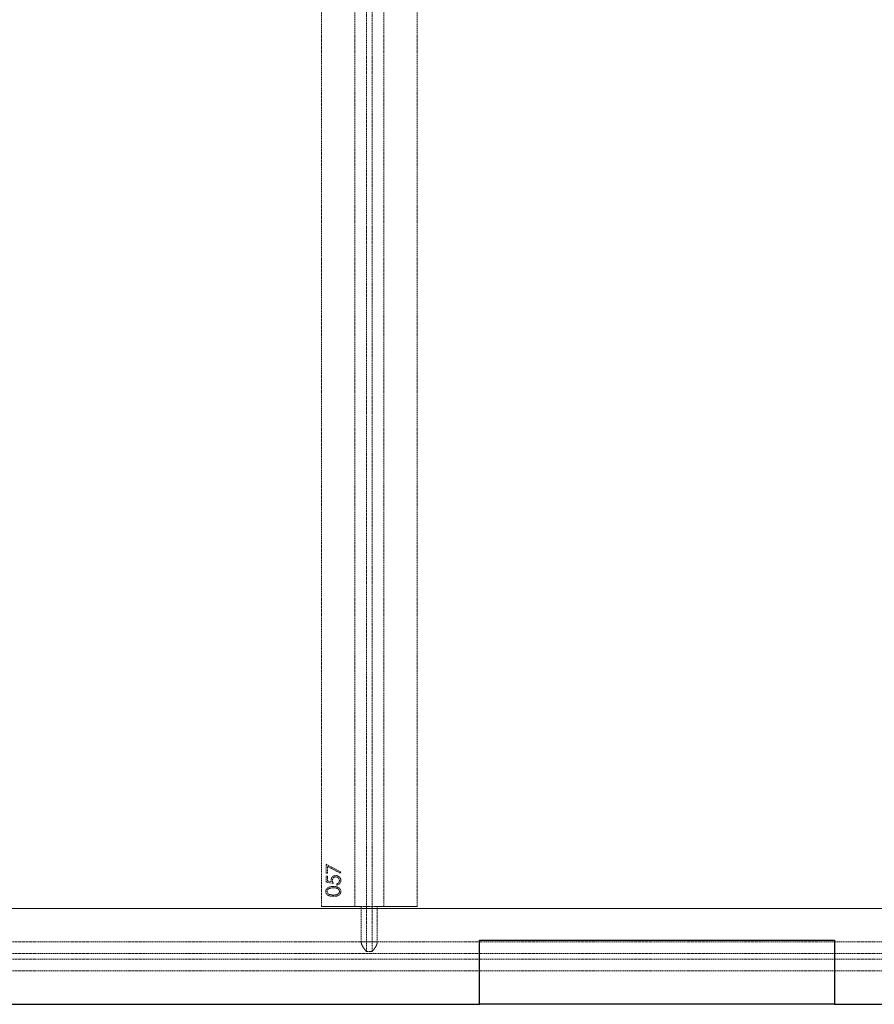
# Model space of a CAD drawing. Header units: millimetres. Extents: x -2922 to 3296, y -1758 to 2616.
# Tile 7 of 26: x -2032 to -1141, y -1758 to -732. Entities that reach past the tile are written whole.
import ezdxf

# ---------------------------------------------------------------- set-up
doc = ezdxf.new("R2010")
doc.units = ezdxf.units.MM
doc.linetypes.add('HIDDEN', pattern=[1.905, 1.27, -0.635])
doc.layers.add('CAILLEBOTIS', color=1, linetype='Continuous', lineweight=25)

msp = doc.modelspace()

# ---------------------------------------------------------------- linework, layer by layer
at = {"color": 7, "linetype": 'HIDDEN', "lineweight": 18}
for p, q in [((-1670.2, 285), (-1670.2, -1703.5)), ((-1664.2, 285), (-1664.2, -1703.5)), ((-1717.2, 234.5), (-1717.2, -1656.5)), ((-1682.2, 234.5), (-1682.2, -1656.5)), ((-1652.2, 234.5), (-1652.2, -1656.5)), ((-1617.2, 234.5), (-1617.2, -1656.5)), ((-1712.2, -1612.6), (-1696.9, -1620.5)), ((-1712.2, -1621.9), (-1712.2, -1612.6)), ((-1710.7, -1614.9), (-1710.7, -1621.9)), ((-1697.5, -1621.7), (-1710.7, -1614.9)), ((-1696.9, -1620.5), (-1697.5, -1621.7)), ((-1710.7, -1621.9), (-1712.2, -1621.9)), ((-1712.2, -1624.9), (-1710.7, -1624.9)), ((-1712.2, -1631.1), (-1712.2, -1624.9)), ((-1704.7, -1632.6), (-1712.2, -1631.1)), ((-1710.7, -1624.9), (-1710.7, -1630)), ((-1710.7, -1630), (-1706.8, -1630.9)), ((-1701.1, -1634.2), (-1701.1, -1632.8)), ((3187.8, -1658.5), (-2922.2, -1658.5)), ((-97.2, -1658.5), (-2637.2, -1658.5)), ((-1617.2, -1656.5), (-1717.2, -1656.5)), ((-1717.2, -1656.5), (-1682.2, -1656.5)), ((-1682.2, -1656.5), (-1675.6, -1656.5)), ((-1675.6, -1656.5), (-1682.2, -1656.5)), ((-1675.6, -1656.5), (-1675.6, -1693.5)), ((-1658.9, -1656.5), (-1675.6, -1656.5)), ((-1658.9, -1693.5), (-1658.9, -1656.5)), ((-1658.9, -1656.5), (-1652.2, -1656.5)), ((-1652.2, -1656.5), (-1658.9, -1656.5)), ((-1652.2, -1656.5), (-1617.2, -1656.5)), ((3187.8, -1693.5), (-2922.2, -1693.5)), ((-1658.9, -1693.5), (-1675.6, -1693.5)), ((3187.8, -1705.5), (-2922.2, -1705.5)), ((3187.8, -1711.5), (-2922.2, -1711.5)), ((-1664.2, -1703.5), (-1670.2, -1703.5)), ((3187.8, -1723.5), (-2922.2, -1723.5)), ((3187.8, -1758.5), (-2922.2, -1758.5)), ((-1552.3, -1758.5), (-2637.2, -1758.5)), ((-97.2, -1758.5), (-1182.3, -1758.5))]:
    msp.add_line(p, q, dxfattribs=at)
at = {"color": 7, "linetype": 'Continuous', "lineweight": 25}
msp.add_line((-1182.3, -1758.5), (-1552.3, -1758.5), dxfattribs=at)
at = {"color": 7, "linetype": 'HIDDEN', "lineweight": 18}
for points, knots in [([(-1707, -1629.1), (-1707, -1628.9), (-1707, -1628.6), (-1707, -1628.1), (-1706.9, -1627.6), (-1706.7, -1627.2), (-1706.5, -1626.8), (-1706.3, -1626.4), (-1706, -1626), (-1705.7, -1625.7), (-1705.3, -1625.4), (-1704.9, -1625.1), (-1704.5, -1624.9), (-1704.1, -1624.7), (-1703.6, -1624.5), (-1703.2, -1624.4), (-1702.7, -1624.4), (-1702.3, -1624.4), (-1702.1, -1624.4)], [0, 0, 0, 0, 0.0658, 0.12938, 0.190783, 0.251293, 0.31082, 0.37037, 0.43076, 0.492598, 0.554813, 0.61609, 0.676931, 0.738289, 0.800784, 0.864793, 0.931053, 1, 1, 1, 1]), ([(-1707, -1629.1), (-1707, -1628.9), (-1707, -1628.6), (-1707, -1628.1), (-1706.9, -1627.6), (-1706.7, -1627.2), (-1706.5, -1626.8), (-1706.3, -1626.4), (-1706, -1626), (-1705.7, -1625.7), (-1705.3, -1625.4), (-1704.9, -1625.1), (-1704.5, -1624.9), (-1704.1, -1624.7), (-1703.6, -1624.5), (-1703.2, -1624.4), (-1702.7, -1624.4), (-1702.3, -1624.4), (-1702.1, -1624.4)], [0, 0, 0, 0, 0.0658, 0.12938, 0.190783, 0.251293, 0.31082, 0.37037, 0.43076, 0.492598, 0.554813, 0.61609, 0.676931, 0.738289, 0.800784, 0.864793, 0.931053, 1, 1, 1, 1]), ([(-1706.8, -1630.9), (-1706.8, -1630.7), (-1706.9, -1630.4), (-1707, -1629.9), (-1707, -1629.5), (-1707, -1629.2), (-1707, -1629.1)], [0, 0, 0, 0, 0.275068, 0.532901, 0.773973, 1, 1, 1, 1]), ([(-1706.8, -1630.9), (-1706.8, -1630.7), (-1706.9, -1630.4), (-1707, -1629.9), (-1707, -1629.5), (-1707, -1629.2), (-1707, -1629.1)], [0, 0, 0, 0, 0.275068, 0.532901, 0.773973, 1, 1, 1, 1]), ([(-1702.2, -1625.7), (-1702.3, -1625.7), (-1702.6, -1625.7), (-1702.9, -1625.8), (-1703.2, -1625.8), (-1703.5, -1626), (-1703.8, -1626.1), (-1704.1, -1626.3), (-1704.4, -1626.5), (-1704.6, -1626.7), (-1704.8, -1626.9), (-1705, -1627.2), (-1705.2, -1627.5), (-1705.3, -1627.9), (-1705.4, -1628.2), (-1705.5, -1628.6), (-1705.5, -1628.9), (-1705.5, -1629.2), (-1705.5, -1629.3)], [0, 0, 0, 0, 0.065358, 0.127389, 0.188368, 0.24723, 0.305649, 0.363332, 0.422657, 0.482689, 0.543308, 0.604132, 0.664984, 0.727232, 0.791447, 0.858042, 0.92703, 1, 1, 1, 1]), ([(-1702.2, -1625.7), (-1702.3, -1625.7), (-1702.6, -1625.7), (-1702.9, -1625.8), (-1703.2, -1625.8), (-1703.5, -1626), (-1703.8, -1626.1), (-1704.1, -1626.3), (-1704.4, -1626.5), (-1704.6, -1626.7), (-1704.8, -1626.9), (-1705, -1627.2), (-1705.2, -1627.5), (-1705.3, -1627.9), (-1705.4, -1628.2), (-1705.5, -1628.6), (-1705.5, -1628.9), (-1705.5, -1629.2), (-1705.5, -1629.3)], [0, 0, 0, 0, 0.065358, 0.127389, 0.188368, 0.24723, 0.305649, 0.363332, 0.422657, 0.482689, 0.543308, 0.604132, 0.664984, 0.727232, 0.791447, 0.858042, 0.92703, 1, 1, 1, 1]), ([(-1705.5, -1629.3), (-1705.5, -1629.4), (-1705.5, -1629.7), (-1705.5, -1630.1), (-1705.4, -1630.4), (-1705.3, -1630.8), (-1705.2, -1631.3), (-1705.1, -1631.7), (-1704.9, -1632.2), (-1704.8, -1632.5), (-1704.7, -1632.6)], [0, 0, 0, 0, 0.102203, 0.2110233, 0.3250997, 0.4465021, 0.5737877, 0.7089007, 0.8503579, 1, 1, 1, 1]), ([(-1705.5, -1629.3), (-1705.5, -1629.4), (-1705.5, -1629.7), (-1705.5, -1630.1), (-1705.4, -1630.4), (-1705.3, -1630.8), (-1705.2, -1631.3), (-1705.1, -1631.7), (-1704.9, -1632.2), (-1704.8, -1632.5), (-1704.7, -1632.6)], [0, 0, 0, 0, 0.102203, 0.2110233, 0.3250997, 0.4465021, 0.5737877, 0.7089007, 0.8503579, 1, 1, 1, 1]), ([(-1698.4, -1629.5), (-1698.4, -1629.4), (-1698.4, -1629.1), (-1698.5, -1628.8), (-1698.5, -1628.4), (-1698.7, -1628.1), (-1698.8, -1627.7), (-1699, -1627.4), (-1699.2, -1627.1), (-1699.5, -1626.8), (-1699.8, -1626.6), (-1700.1, -1626.3), (-1700.4, -1626.1), (-1700.7, -1626), (-1701.1, -1625.9), (-1701.4, -1625.8), (-1701.8, -1625.7), (-1702.1, -1625.7), (-1702.2, -1625.7)], [0, 0, 0, 0, 0.064204, 0.126419, 0.187672, 0.248041, 0.308337, 0.36969, 0.431725, 0.49597, 0.559779, 0.622313, 0.683925, 0.745104, 0.806749, 0.869093, 0.933293, 1, 1, 1, 1]), ([(-1698.4, -1629.5), (-1698.4, -1629.4), (-1698.4, -1629.1), (-1698.5, -1628.8), (-1698.5, -1628.4), (-1698.7, -1628.1), (-1698.8, -1627.7), (-1699, -1627.4), (-1699.2, -1627.1), (-1699.5, -1626.8), (-1699.8, -1626.6), (-1700.1, -1626.3), (-1700.4, -1626.1), (-1700.7, -1626), (-1701.1, -1625.9), (-1701.4, -1625.8), (-1701.8, -1625.7), (-1702.1, -1625.7), (-1702.2, -1625.7)], [0, 0, 0, 0, 0.064204, 0.126419, 0.187672, 0.248041, 0.308337, 0.36969, 0.431725, 0.49597, 0.559779, 0.622313, 0.683925, 0.745104, 0.806749, 0.869093, 0.933293, 1, 1, 1, 1]), ([(-1702.1, -1624.4), (-1702, -1624.4), (-1701.8, -1624.4), (-1701.4, -1624.4), (-1701.1, -1624.5), (-1700.7, -1624.5), (-1700.4, -1624.6), (-1700, -1624.7), (-1699.7, -1624.9), (-1699.4, -1625), (-1699.1, -1625.2), (-1698.8, -1625.4), (-1698.6, -1625.6), (-1698.3, -1625.9), (-1698.1, -1626.1), (-1697.9, -1626.3), (-1697.7, -1626.6), (-1697.5, -1626.9), (-1697.4, -1627.2), (-1697.2, -1627.5), (-1697.1, -1627.8), (-1697, -1628.2), (-1696.9, -1628.5), (-1696.9, -1628.9), (-1696.9, -1629.2), (-1696.9, -1629.5), (-1696.9, -1629.6)], [0, 0, 0, 0, 0.044016, 0.087438, 0.130124, 0.172561, 0.214218, 0.256302, 0.298444, 0.340536, 0.382404, 0.423614, 0.464223, 0.504052, 0.543842, 0.583548, 0.623078, 0.663214, 0.703538, 0.743927, 0.784532, 0.825742, 0.867752, 0.910741, 0.954912, 1, 1, 1, 1]), ([(-1702.1, -1624.4), (-1702, -1624.4), (-1701.8, -1624.4), (-1701.4, -1624.4), (-1701.1, -1624.5), (-1700.7, -1624.5), (-1700.4, -1624.6), (-1700, -1624.7), (-1699.7, -1624.9), (-1699.4, -1625), (-1699.1, -1625.2), (-1698.8, -1625.4), (-1698.6, -1625.6), (-1698.3, -1625.9), (-1698.1, -1626.1), (-1697.9, -1626.3), (-1697.7, -1626.6), (-1697.5, -1626.9), (-1697.4, -1627.2), (-1697.2, -1627.5), (-1697.1, -1627.8), (-1697, -1628.2), (-1696.9, -1628.5), (-1696.9, -1628.9), (-1696.9, -1629.2), (-1696.9, -1629.5), (-1696.9, -1629.6)], [0, 0, 0, 0, 0.044016, 0.087438, 0.130124, 0.172561, 0.214218, 0.256302, 0.298444, 0.340536, 0.382404, 0.423614, 0.464223, 0.504052, 0.543842, 0.583548, 0.623078, 0.663214, 0.703538, 0.743927, 0.784532, 0.825742, 0.867752, 0.910741, 0.954912, 1, 1, 1, 1]), ([(-1701.1, -1632.8), (-1700.9, -1632.8), (-1700.7, -1632.7), (-1700.3, -1632.6), (-1699.9, -1632.4), (-1699.6, -1632.2), (-1699.4, -1632), (-1699.1, -1631.7), (-1698.9, -1631.4), (-1698.7, -1631), (-1698.6, -1630.7), (-1698.5, -1630.3), (-1698.4, -1629.9), (-1698.4, -1629.7), (-1698.4, -1629.5)], [0, 0, 0, 0, 0.094686, 0.181992, 0.264373, 0.341639, 0.418558, 0.496448, 0.577307, 0.661447, 0.746668, 0.831367, 0.915207, 1, 1, 1, 1]), ([(-1701.1, -1632.8), (-1700.9, -1632.8), (-1700.7, -1632.7), (-1700.3, -1632.6), (-1699.9, -1632.4), (-1699.6, -1632.2), (-1699.4, -1632), (-1699.1, -1631.7), (-1698.9, -1631.4), (-1698.7, -1631), (-1698.6, -1630.7), (-1698.5, -1630.3), (-1698.4, -1629.9), (-1698.4, -1629.7), (-1698.4, -1629.5)], [0, 0, 0, 0, 0.094686, 0.181992, 0.264373, 0.341639, 0.418558, 0.496448, 0.577307, 0.661447, 0.746668, 0.831367, 0.915207, 1, 1, 1, 1]), ([(-1696.9, -1629.6), (-1696.9, -1629.7), (-1696.9, -1630), (-1696.9, -1630.5), (-1697, -1630.9), (-1697.1, -1631.3), (-1697.3, -1631.7), (-1697.5, -1632), (-1697.8, -1632.4), (-1698, -1632.7), (-1698.3, -1633), (-1698.7, -1633.2), (-1699, -1633.5), (-1699.4, -1633.7), (-1699.8, -1633.9), (-1700.2, -1634), (-1700.6, -1634.1), (-1700.9, -1634.2), (-1701.1, -1634.2)], [0, 0, 0, 0, 0.0654295, 0.1287249, 0.1902605, 0.2507566, 0.3108551, 0.3707755, 0.4318826, 0.4937988, 0.5561673, 0.6172933, 0.6786268, 0.7406781, 0.8029601, 0.8667855, 0.9323385, 1, 1, 1, 1]), ([(-1696.9, -1629.6), (-1696.9, -1629.7), (-1696.9, -1630), (-1696.9, -1630.5), (-1697, -1630.9), (-1697.1, -1631.3), (-1697.3, -1631.7), (-1697.5, -1632), (-1697.8, -1632.4), (-1698, -1632.7), (-1698.3, -1633), (-1698.7, -1633.2), (-1699, -1633.5), (-1699.4, -1633.7), (-1699.8, -1633.9), (-1700.2, -1634), (-1700.6, -1634.1), (-1700.9, -1634.2), (-1701.1, -1634.2)], [0, 0, 0, 0, 0.0654295, 0.1287249, 0.1902605, 0.2507566, 0.3108551, 0.3707755, 0.4318826, 0.4937988, 0.5561673, 0.6172933, 0.6786268, 0.7406781, 0.8029601, 0.8667855, 0.9323385, 1, 1, 1, 1]), ([(-1712.6, -1640.9), (-1712.6, -1640.8), (-1712.6, -1640.5), (-1712.6, -1640.2), (-1712.5, -1639.8), (-1712.4, -1639.5), (-1712.3, -1639.2), (-1712.1, -1638.9), (-1712, -1638.6), (-1711.8, -1638.3), (-1711.6, -1638), (-1711.3, -1637.7), (-1711, -1637.4), (-1710.7, -1637.2), (-1710.4, -1637), (-1710, -1636.8), (-1709.7, -1636.6), (-1709.3, -1636.4), (-1708.8, -1636.2), (-1708.3, -1636.1), (-1707.8, -1636), (-1707.3, -1635.9), (-1706.7, -1635.8), (-1706.1, -1635.7), (-1705.4, -1635.7), (-1705, -1635.7), (-1704.7, -1635.7)], [0, 0, 0, 0, 0.0337879, 0.0672261, 0.0998414, 0.1325454, 0.1651298, 0.1980106, 0.2312798, 0.2650439, 0.2992158, 0.3343588, 0.369695, 0.4062576, 0.4438035, 0.4829815, 0.5230849, 0.5652668, 0.6093429, 0.6563926, 0.705887, 0.7583258, 0.8138327, 0.8727952, 0.9347226, 1, 1, 1, 1]), ([(-1712.6, -1640.9), (-1712.6, -1640.8), (-1712.6, -1640.5), (-1712.6, -1640.2), (-1712.5, -1639.8), (-1712.4, -1639.5), (-1712.3, -1639.2), (-1712.1, -1638.9), (-1712, -1638.6), (-1711.8, -1638.3), (-1711.6, -1638), (-1711.3, -1637.7), (-1711, -1637.4), (-1710.7, -1637.2), (-1710.4, -1637), (-1710, -1636.8), (-1709.7, -1636.6), (-1709.3, -1636.4), (-1708.8, -1636.2), (-1708.3, -1636.1), (-1707.8, -1636), (-1707.3, -1635.9), (-1706.7, -1635.8), (-1706.1, -1635.7), (-1705.4, -1635.7), (-1705, -1635.7), (-1704.7, -1635.7)], [0, 0, 0, 0, 0.0337879, 0.0672261, 0.0998414, 0.1325454, 0.1651298, 0.1980106, 0.2312798, 0.2650439, 0.2992158, 0.3343588, 0.369695, 0.4062576, 0.4438035, 0.4829815, 0.5230849, 0.5652668, 0.6093429, 0.6563926, 0.705887, 0.7583258, 0.8138327, 0.8727952, 0.9347226, 1, 1, 1, 1]), ([(-1704.7, -1645.9), (-1705, -1645.9), (-1705.4, -1645.9), (-1706.1, -1645.9), (-1706.8, -1645.8), (-1707.4, -1645.8), (-1707.9, -1645.7), (-1708.4, -1645.6), (-1708.9, -1645.4), (-1709.3, -1645.3), (-1709.7, -1645.1), (-1710.1, -1644.9), (-1710.4, -1644.7), (-1710.8, -1644.5), (-1711, -1644.3), (-1711.3, -1644), (-1711.6, -1643.8), (-1711.8, -1643.5), (-1712, -1643.2), (-1712.2, -1642.9), (-1712.3, -1642.6), (-1712.4, -1642.3), (-1712.5, -1641.9), (-1712.6, -1641.6), (-1712.6, -1641.2), (-1712.6, -1641), (-1712.6, -1640.9)], [0, 0, 0, 0, 0.06859, 0.133236, 0.194298, 0.251261, 0.304491, 0.354209, 0.400451, 0.443378, 0.483979, 0.523213, 0.561001, 0.597856, 0.633471, 0.668265, 0.702638, 0.736825, 0.77043, 0.803572, 0.835925, 0.86847, 0.900854, 0.933471, 0.96626, 1, 1, 1, 1]), ([(-1704.7, -1645.9), (-1705, -1645.9), (-1705.4, -1645.9), (-1706.1, -1645.9), (-1706.8, -1645.8), (-1707.4, -1645.8), (-1707.9, -1645.7), (-1708.4, -1645.6), (-1708.9, -1645.4), (-1709.3, -1645.3), (-1709.7, -1645.1), (-1710.1, -1644.9), (-1710.4, -1644.7), (-1710.8, -1644.5), (-1711, -1644.3), (-1711.3, -1644), (-1711.6, -1643.8), (-1711.8, -1643.5), (-1712, -1643.2), (-1712.2, -1642.9), (-1712.3, -1642.6), (-1712.4, -1642.3), (-1712.5, -1641.9), (-1712.6, -1641.6), (-1712.6, -1641.2), (-1712.6, -1641), (-1712.6, -1640.9)], [0, 0, 0, 0, 0.06859, 0.133236, 0.194298, 0.251261, 0.304491, 0.354209, 0.400451, 0.443378, 0.483979, 0.523213, 0.561001, 0.597856, 0.633471, 0.668265, 0.702638, 0.736825, 0.77043, 0.803572, 0.835925, 0.86847, 0.900854, 0.933471, 0.96626, 1, 1, 1, 1]), ([(-1704.7, -1637.1), (-1704.9, -1637.1), (-1705.3, -1637.1), (-1705.8, -1637.1), (-1706.3, -1637.1), (-1706.7, -1637.2), (-1707.2, -1637.3), (-1707.6, -1637.3), (-1708, -1637.4), (-1708.4, -1637.6), (-1708.7, -1637.7), (-1709, -1637.8), (-1709.3, -1638), (-1709.6, -1638.2), (-1709.8, -1638.3), (-1710.1, -1638.5), (-1710.3, -1638.7), (-1710.5, -1639), (-1710.7, -1639.4), (-1710.9, -1639.9), (-1711.1, -1640.4), (-1711.1, -1640.7), (-1711.1, -1640.8)], [0, 0, 0, 0, 0.065674, 0.128473, 0.188155, 0.24508, 0.299416, 0.350785, 0.399899, 0.446624, 0.491202, 0.533319, 0.573791, 0.612461, 0.649528, 0.685459, 0.720284, 0.754012, 0.819093, 0.880506, 0.940318, 1, 1, 1, 1]), ([(-1704.7, -1637.1), (-1704.9, -1637.1), (-1705.3, -1637.1), (-1705.8, -1637.1), (-1706.3, -1637.1), (-1706.7, -1637.2), (-1707.2, -1637.3), (-1707.6, -1637.3), (-1708, -1637.4), (-1708.4, -1637.6), (-1708.7, -1637.7), (-1709, -1637.8), (-1709.3, -1638), (-1709.6, -1638.2), (-1709.8, -1638.3), (-1710.1, -1638.5), (-1710.3, -1638.7), (-1710.5, -1639), (-1710.7, -1639.4), (-1710.9, -1639.9), (-1711.1, -1640.4), (-1711.1, -1640.7), (-1711.1, -1640.8)], [0, 0, 0, 0, 0.065674, 0.128473, 0.188155, 0.24508, 0.299416, 0.350785, 0.399899, 0.446624, 0.491202, 0.533319, 0.573791, 0.612461, 0.649528, 0.685459, 0.720284, 0.754012, 0.819093, 0.880506, 0.940318, 1, 1, 1, 1]), ([(-1711.1, -1640.8), (-1711.1, -1641), (-1711.1, -1641.3), (-1710.9, -1641.8), (-1710.7, -1642.3), (-1710.5, -1642.7), (-1710.3, -1643), (-1710.1, -1643.2), (-1709.9, -1643.4), (-1709.6, -1643.5), (-1709.4, -1643.7), (-1709.1, -1643.8), (-1708.8, -1644), (-1708.5, -1644.1), (-1708.2, -1644.2), (-1707.8, -1644.3), (-1707.4, -1644.4), (-1706.9, -1644.4), (-1706.4, -1644.5), (-1705.9, -1644.5), (-1705.3, -1644.6), (-1704.9, -1644.6), (-1704.7, -1644.6)], [0, 0, 0, 0, 0.060377, 0.120865, 0.182579, 0.247626, 0.281336, 0.315119, 0.349457, 0.384606, 0.421016, 0.458237, 0.496894, 0.537315, 0.58021, 0.627167, 0.678438, 0.734024, 0.793778, 0.857736, 0.926709, 1, 1, 1, 1]), ([(-1711.1, -1640.8), (-1711.1, -1641), (-1711.1, -1641.3), (-1710.9, -1641.8), (-1710.7, -1642.3), (-1710.5, -1642.7), (-1710.3, -1643), (-1710.1, -1643.2), (-1709.9, -1643.4), (-1709.6, -1643.5), (-1709.4, -1643.7), (-1709.1, -1643.8), (-1708.8, -1644), (-1708.5, -1644.1), (-1708.2, -1644.2), (-1707.8, -1644.3), (-1707.4, -1644.4), (-1706.9, -1644.4), (-1706.4, -1644.5), (-1705.9, -1644.5), (-1705.3, -1644.6), (-1704.9, -1644.6), (-1704.7, -1644.6)], [0, 0, 0, 0, 0.060377, 0.120865, 0.182579, 0.247626, 0.281336, 0.315119, 0.349457, 0.384606, 0.421016, 0.458237, 0.496894, 0.537315, 0.58021, 0.627167, 0.678438, 0.734024, 0.793778, 0.857736, 0.926709, 1, 1, 1, 1]), ([(-1704.7, -1635.7), (-1704.5, -1635.7), (-1704.1, -1635.7), (-1703.4, -1635.7), (-1702.8, -1635.8), (-1702.2, -1635.9), (-1701.7, -1636), (-1701.1, -1636.1), (-1700.7, -1636.2), (-1700.2, -1636.4), (-1699.8, -1636.6), (-1699.4, -1636.8), (-1699.1, -1637), (-1698.8, -1637.2), (-1698.5, -1637.4), (-1698.2, -1637.7), (-1697.9, -1638), (-1697.7, -1638.2), (-1697.5, -1638.5), (-1697.3, -1638.9), (-1697.2, -1639.2), (-1697.1, -1639.5), (-1697, -1639.8), (-1696.9, -1640.2), (-1696.9, -1640.5), (-1696.9, -1640.8), (-1696.9, -1640.9)], [0, 0, 0, 0, 0.065069, 0.127067, 0.185532, 0.240785, 0.293004, 0.342556, 0.388955, 0.432815, 0.474671, 0.514821, 0.553655, 0.591479, 0.627861, 0.663639, 0.698823, 0.733433, 0.76763, 0.801074, 0.83425, 0.86697, 0.899712, 0.932696, 0.966173, 1, 1, 1, 1]), ([(-1704.7, -1635.7), (-1704.5, -1635.7), (-1704.1, -1635.7), (-1703.4, -1635.7), (-1702.8, -1635.8), (-1702.2, -1635.9), (-1701.7, -1636), (-1701.1, -1636.1), (-1700.7, -1636.2), (-1700.2, -1636.4), (-1699.8, -1636.6), (-1699.4, -1636.8), (-1699.1, -1637), (-1698.8, -1637.2), (-1698.5, -1637.4), (-1698.2, -1637.7), (-1697.9, -1638), (-1697.7, -1638.2), (-1697.5, -1638.5), (-1697.3, -1638.9), (-1697.2, -1639.2), (-1697.1, -1639.5), (-1697, -1639.8), (-1696.9, -1640.2), (-1696.9, -1640.5), (-1696.9, -1640.8), (-1696.9, -1640.9)], [0, 0, 0, 0, 0.065069, 0.127067, 0.185532, 0.240785, 0.293004, 0.342556, 0.388955, 0.432815, 0.474671, 0.514821, 0.553655, 0.591479, 0.627861, 0.663639, 0.698823, 0.733433, 0.76763, 0.801074, 0.83425, 0.86697, 0.899712, 0.932696, 0.966173, 1, 1, 1, 1]), ([(-1701, -1637.6), (-1701.1, -1637.6), (-1701.4, -1637.5), (-1701.8, -1637.4), (-1702.2, -1637.3), (-1702.7, -1637.2), (-1703.2, -1637.1), (-1703.7, -1637.1), (-1704.2, -1637.1), (-1704.6, -1637.1), (-1704.7, -1637.1)], [0, 0, 0, 0, 0.110588, 0.224542, 0.342503, 0.464324, 0.590756, 0.722227, 0.858843, 1, 1, 1, 1]), ([(-1701, -1637.6), (-1701.1, -1637.6), (-1701.4, -1637.5), (-1701.8, -1637.4), (-1702.2, -1637.3), (-1702.7, -1637.2), (-1703.2, -1637.1), (-1703.7, -1637.1), (-1704.2, -1637.1), (-1704.6, -1637.1), (-1704.7, -1637.1)], [0, 0, 0, 0, 0.110588, 0.224542, 0.342503, 0.464324, 0.590756, 0.722227, 0.858843, 1, 1, 1, 1]), ([(-1704.7, -1644.6), (-1704.5, -1644.6), (-1704.1, -1644.6), (-1703.6, -1644.5), (-1703.1, -1644.5), (-1702.6, -1644.5), (-1702.1, -1644.4), (-1701.7, -1644.3), (-1701.3, -1644.2), (-1701, -1644.1), (-1700.7, -1644), (-1700.4, -1643.8), (-1700.1, -1643.7), (-1699.9, -1643.5), (-1699.6, -1643.4), (-1699.4, -1643.2), (-1699.2, -1643), (-1699, -1642.7), (-1698.8, -1642.3), (-1698.5, -1641.8), (-1698.4, -1641.3), (-1698.4, -1641), (-1698.4, -1640.8)], [0, 0, 0, 0, 0.072955, 0.141591, 0.205573, 0.265315, 0.320613, 0.371477, 0.418453, 0.461364, 0.501801, 0.540474, 0.577852, 0.614276, 0.64966, 0.684283, 0.718344, 0.752068, 0.817643, 0.879716, 0.939962, 1, 1, 1, 1]), ([(-1704.7, -1644.6), (-1704.5, -1644.6), (-1704.1, -1644.6), (-1703.6, -1644.5), (-1703.1, -1644.5), (-1702.6, -1644.5), (-1702.1, -1644.4), (-1701.7, -1644.3), (-1701.3, -1644.2), (-1701, -1644.1), (-1700.7, -1644), (-1700.4, -1643.8), (-1700.1, -1643.7), (-1699.9, -1643.5), (-1699.6, -1643.4), (-1699.4, -1643.2), (-1699.2, -1643), (-1699, -1642.7), (-1698.8, -1642.3), (-1698.5, -1641.8), (-1698.4, -1641.3), (-1698.4, -1641), (-1698.4, -1640.8)], [0, 0, 0, 0, 0.072955, 0.141591, 0.205573, 0.265315, 0.320613, 0.371477, 0.418453, 0.461364, 0.501801, 0.540474, 0.577852, 0.614276, 0.64966, 0.684283, 0.718344, 0.752068, 0.817643, 0.879716, 0.939962, 1, 1, 1, 1]), ([(-1696.9, -1640.9), (-1696.9, -1641), (-1696.9, -1641.2), (-1696.9, -1641.6), (-1697, -1641.9), (-1697.1, -1642.2), (-1697.2, -1642.6), (-1697.3, -1642.9), (-1697.5, -1643.2), (-1697.7, -1643.5), (-1697.9, -1643.8), (-1698.1, -1644), (-1698.4, -1644.3), (-1698.7, -1644.5), (-1699, -1644.7), (-1699.4, -1644.9), (-1699.8, -1645.1), (-1700.2, -1645.3), (-1700.6, -1645.4), (-1701.1, -1645.6), (-1701.6, -1645.7), (-1702.1, -1645.7), (-1702.7, -1645.8), (-1703.4, -1645.9), (-1704, -1645.9), (-1704.5, -1645.9), (-1704.7, -1645.9)], [0, 0, 0, 0, 0.033789, 0.066625, 0.099289, 0.131367, 0.163592, 0.196113, 0.228912, 0.26217, 0.296004, 0.330232, 0.365076, 0.400968, 0.437877, 0.475966, 0.51564, 0.556675, 0.600028, 0.64669, 0.696419, 0.749772, 0.80685, 0.86743, 0.931884, 1, 1, 1, 1]), ([(-1696.9, -1640.9), (-1696.9, -1641), (-1696.9, -1641.2), (-1696.9, -1641.6), (-1697, -1641.9), (-1697.1, -1642.2), (-1697.2, -1642.6), (-1697.3, -1642.9), (-1697.5, -1643.2), (-1697.7, -1643.5), (-1697.9, -1643.8), (-1698.1, -1644), (-1698.4, -1644.3), (-1698.7, -1644.5), (-1699, -1644.7), (-1699.4, -1644.9), (-1699.8, -1645.1), (-1700.2, -1645.3), (-1700.6, -1645.4), (-1701.1, -1645.6), (-1701.6, -1645.7), (-1702.1, -1645.7), (-1702.7, -1645.8), (-1703.4, -1645.9), (-1704, -1645.9), (-1704.5, -1645.9), (-1704.7, -1645.9)], [0, 0, 0, 0, 0.033789, 0.066625, 0.099289, 0.131367, 0.163592, 0.196113, 0.228912, 0.26217, 0.296004, 0.330232, 0.365076, 0.400968, 0.437877, 0.475966, 0.51564, 0.556675, 0.600028, 0.64669, 0.696419, 0.749772, 0.80685, 0.86743, 0.931884, 1, 1, 1, 1]), ([(-1698.4, -1640.8), (-1698.4, -1640.7), (-1698.4, -1640.3), (-1698.5, -1639.9), (-1698.7, -1639.4), (-1699, -1639), (-1699.2, -1638.7), (-1699.4, -1638.5), (-1699.6, -1638.4), (-1699.8, -1638.2), (-1700.1, -1638), (-1700.4, -1637.9), (-1700.7, -1637.7), (-1700.9, -1637.7), (-1701, -1637.6)], [0, 0, 0, 0, 0.112802, 0.225203, 0.339663, 0.459731, 0.521784, 0.583969, 0.64821, 0.71391, 0.781027, 0.851466, 0.924059, 1, 1, 1, 1]), ([(-1698.4, -1640.8), (-1698.4, -1640.7), (-1698.4, -1640.3), (-1698.5, -1639.9), (-1698.7, -1639.4), (-1699, -1639), (-1699.2, -1638.7), (-1699.4, -1638.5), (-1699.6, -1638.4), (-1699.8, -1638.2), (-1700.1, -1638), (-1700.4, -1637.9), (-1700.7, -1637.7), (-1700.9, -1637.7), (-1701, -1637.6)], [0, 0, 0, 0, 0.112802, 0.225203, 0.339663, 0.459731, 0.521784, 0.583969, 0.64821, 0.71391, 0.781027, 0.851466, 0.924059, 1, 1, 1, 1]), ([(-1675.6, -1693.5), (-1675.6, -1694.2), (-1675.5, -1694.9), (-1675.1, -1696.2), (-1674.8, -1696.8), (-1674.4, -1697.7), (-1674.2, -1698), (-1673.9, -1698.5), (-1673.7, -1698.8), (-1673.3, -1699.6), (-1672.9, -1700), (-1672.3, -1700.9), (-1672, -1701.3), (-1671.4, -1702.1), (-1671.1, -1702.4), (-1670.8, -1702.8), (-1670.7, -1702.9), (-1670.6, -1703.1), (-1670.5, -1703.2), (-1670.4, -1703.3), (-1670.3, -1703.4), (-1670.3, -1703.5), (-1670.2, -1703.5), (-1670.2, -1703.5)], [0, 0, 0, 0, 0.125, 0.125, 0.25, 0.25, 0.3125, 0.3125, 0.375, 0.375, 0.5, 0.5, 0.625, 0.625, 0.75, 0.75, 0.8125, 0.8125, 0.875, 0.875, 0.9375, 0.9375, 1, 1, 1, 1]), ([(-1670.2, -1703.5), (-1670.2, -1703.5), (-1670.3, -1703.4), (-1670.5, -1703.2), (-1670.6, -1703.1), (-1670.7, -1702.9), (-1670.8, -1702.8), (-1671, -1702.5), (-1671.2, -1702.4), (-1671.4, -1702), (-1671.5, -1701.9), (-1672, -1701.3), (-1672.3, -1700.9), (-1672.9, -1700), (-1673.3, -1699.6), (-1673.9, -1698.5), (-1674.2, -1698), (-1674.8, -1696.8), (-1675.1, -1696.2), (-1675.4, -1695.2), (-1675.5, -1694.9), (-1675.6, -1694.2), (-1675.6, -1693.8), (-1675.6, -1693.5)], [0, 0, 0, 0, 0.125, 0.125, 0.1875, 0.1875, 0.25, 0.25, 0.3125, 0.3125, 0.375, 0.375, 0.5, 0.5, 0.625, 0.625, 0.75, 0.75, 0.875, 0.875, 0.9375, 0.9375, 1, 1, 1, 1]), ([(-1664.2, -1703.5), (-1664.2, -1703.5), (-1664.2, -1703.4), (-1664, -1703.2), (-1663.9, -1703.1), (-1663.8, -1702.9), (-1663.7, -1702.8), (-1663.4, -1702.5), (-1663.3, -1702.4), (-1663.1, -1702), (-1662.9, -1701.9), (-1662.5, -1701.3), (-1662.2, -1700.9), (-1661.6, -1700), (-1661.2, -1699.6), (-1660.6, -1698.5), (-1660.2, -1698), (-1659.7, -1696.8), (-1659.4, -1696.2), (-1659.1, -1695.2), (-1659, -1694.9), (-1658.9, -1694.2), (-1658.9, -1693.8), (-1658.9, -1693.5)], [0, 0, 0, 0, 0.125, 0.125, 0.1875, 0.1875, 0.25, 0.25, 0.3125, 0.3125, 0.375, 0.375, 0.5, 0.5, 0.625, 0.625, 0.75, 0.75, 0.875, 0.875, 0.9375, 0.9375, 1, 1, 1, 1]), ([(-1658.9, -1693.5), (-1658.9, -1694.2), (-1659, -1694.9), (-1659.4, -1696.2), (-1659.6, -1696.8), (-1660.1, -1697.7), (-1660.2, -1698), (-1660.6, -1698.5), (-1660.7, -1698.8), (-1661.2, -1699.6), (-1661.6, -1700), (-1662.2, -1700.9), (-1662.5, -1701.3), (-1663.1, -1702.1), (-1663.3, -1702.4), (-1663.7, -1702.8), (-1663.8, -1702.9), (-1663.9, -1703.1), (-1664, -1703.2), (-1664.1, -1703.3), (-1664.2, -1703.4), (-1664.2, -1703.5), (-1664.2, -1703.5), (-1664.2, -1703.5)], [0, 0, 0, 0, 0.125, 0.125, 0.25, 0.25, 0.3125, 0.3125, 0.375, 0.375, 0.5, 0.5, 0.625, 0.625, 0.75, 0.75, 0.8125, 0.8125, 0.875, 0.875, 0.9375, 0.9375, 1, 1, 1, 1])]:
    msp.add_open_spline(points, degree=3, knots=knots, dxfattribs=at)
at = {"layer": 'CAILLEBOTIS'}
for p, q in [((-1552.3, -1691.5), (-1182.3, -1691.5)), ((-1552.3, -1758.5), (-1552.3, -1691.5)), ((-1182.3, -1691.5), (-1182.3, -1758.5)), ((-2617.2, -1758.5), (-1552.3, -1758.5)), ((-1182.3, -1758.5), (-117.2, -1758.5))]:
    msp.add_line(p, q, dxfattribs=at)

doc.saveas('drawing.dxf')
